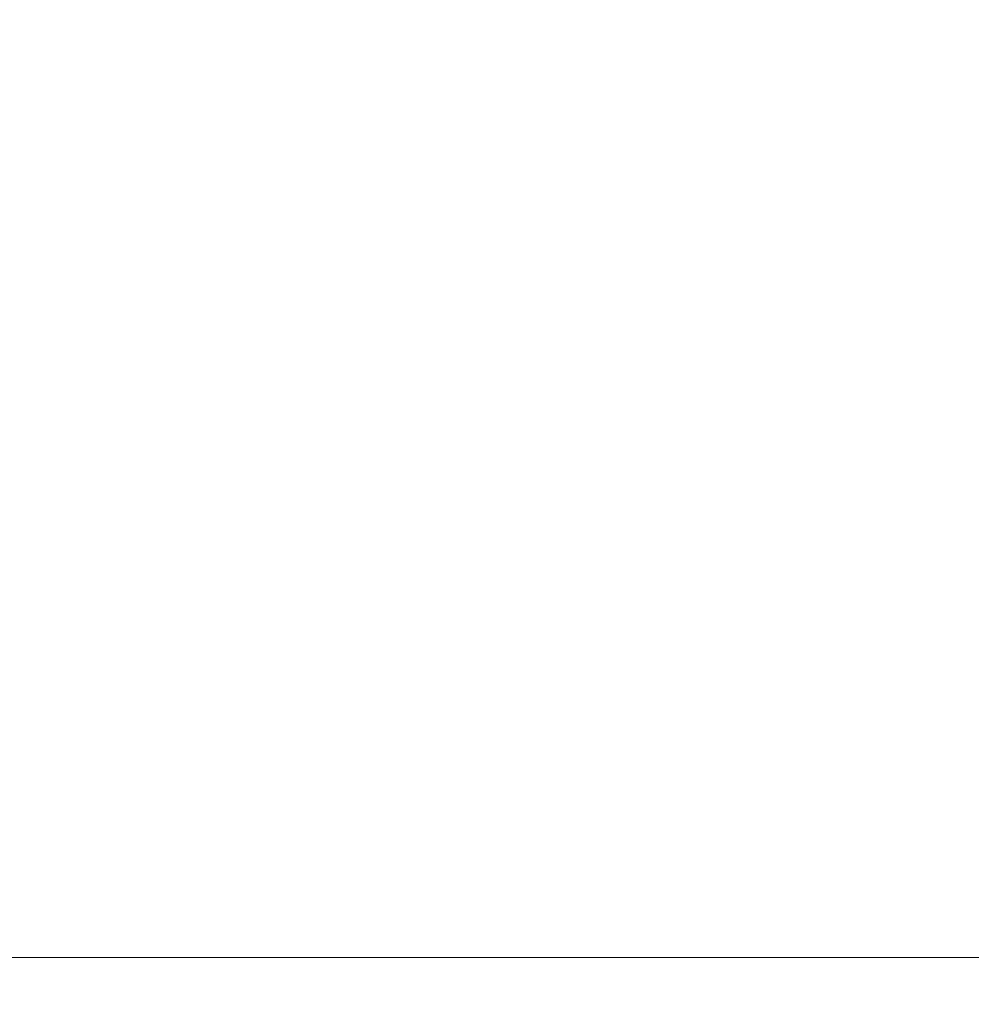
# Model space of a CAD drawing. Header units: millimetres. Extents: x -900 to 900, y -180 to 180.
# Tile 139 of 148: x 688.5 to 696.39, y -4.39 to 3.77. Entities that reach past the tile are written whole.
import ezdxf

# ---------------------------------------------------------------- set-up
doc = ezdxf.new("R2010")
doc.units = ezdxf.units.MM
doc.header["$LTSCALE"] = 25.4
doc.layers.add('None', color=7, linetype='Continuous', lineweight=9)
doc.layers.add('Tafelblad', color=7, linetype='Continuous', lineweight=9)

msp = doc.modelspace()

# ---------------------------------------------------------------- linework, layer by layer
at = {"layer": 'None', "color": 7, "linetype": 'Continuous', "lineweight": 9}
for points, invisible_edges in [([(687.2534, 3.9392, 289.9969), (690.7794, 3.9392, 290.3054), (690.7794, 3.7588, 289.6319), (687.3703, 3.7588, 289.3337)], 15), ([(690.7794, 3.9392, 249.6946), (687.2534, 3.9392, 250.0031), (687.3703, 3.7588, 250.6663), (690.7794, 3.7588, 250.3681)], 15), ([(690.7794, 3.9392, 290.3054), (694.3054, 3.9392, 289.9969), (694.1884, 3.7588, 289.3337), (690.7794, 3.7588, 289.6319)], 15), ([(694.3054, 3.9392, 250.0031), (690.7794, 3.9392, 249.6946), (690.7794, 3.7588, 250.3681), (694.1884, 3.7588, 250.6663)], 15), ([(694.3054, 3.9392, 289.9969), (697.7242, 3.9392, 289.0808), (697.4939, 3.7588, 288.448), (694.1884, 3.7588, 289.3337)], 15), ([(697.7242, 3.9392, 250.9192), (694.3054, 3.9392, 250.0031), (694.1884, 3.7588, 250.6663), (697.4939, 3.7588, 251.552)], 15), ([(686.8022, 3.5179, 292.5558), (690.7794, 3.5179, 292.9038), (690.7794, 3.7833, 292.2988), (686.9072, 3.7833, 291.96)], 15), ([(690.7794, 3.5179, 247.0962), (686.8022, 3.5179, 247.4442), (686.9072, 3.7833, 248.04), (690.7794, 3.7833, 247.7012)], 15), ([(687.3703, 3.7588, 289.3337), (690.7794, 3.7588, 289.6319), (690.7794, 3.4641, 289), (687.48, 3.4641, 288.7113)], 15), ([(690.7794, 3.7588, 250.3681), (687.3703, 3.7588, 250.6663), (687.48, 3.4641, 251.2887), (690.7794, 3.4641, 251)], 15), ([(690.7794, 3.5179, 292.9038), (694.7566, 3.5179, 292.5558), (694.6515, 3.7833, 291.96), (690.7794, 3.7833, 292.2988)], 15), ([(694.7566, 3.5179, 247.4442), (690.7794, 3.5179, 247.0962), (690.7794, 3.7833, 247.7012), (694.6515, 3.7833, 248.04)], 15), ([(690.7794, 3.7588, 289.6319), (694.1884, 3.7588, 289.3337), (694.0787, 3.4641, 288.7113), (690.7794, 3.4641, 289)], 15), ([(694.1884, 3.7588, 250.6663), (690.7794, 3.7588, 250.3681), (690.7794, 3.4641, 251), (694.0787, 3.4641, 251.2887)], 15), ([(694.1884, 3.7588, 289.3337), (697.4939, 3.7588, 288.448), (697.2777, 3.4641, 287.8542), (694.0787, 3.4641, 288.7113)], 15), ([(697.4939, 3.7588, 251.552), (694.1884, 3.7588, 250.6663), (694.0787, 3.4641, 251.2887), (697.2777, 3.4641, 252.1458)], 15), ([(694.7566, 3.5179, 292.5558), (698.6129, 3.5179, 291.5225), (698.406, 3.7833, 290.954), (694.6515, 3.7833, 291.96)], 15), ([(698.6129, 3.5179, 248.4775), (694.7566, 3.5179, 247.4442), (694.6515, 3.7833, 248.04), (698.406, 3.7833, 249.046)], 15), ([(686.7061, 3.1566, 293.1005), (690.7794, 3.1566, 293.4569), (690.7794, 3.5179, 292.9038), (686.8022, 3.5179, 292.5558)], 15), ([(690.7794, 3.1566, 246.5431), (686.7061, 3.1566, 246.8995), (686.8022, 3.5179, 247.4442), (690.7794, 3.5179, 247.0962)], 15), ([(690.7794, 3.1566, 293.4569), (694.8526, 3.1566, 293.1005), (694.7566, 3.5179, 292.5558), (690.7794, 3.5179, 292.9038)], 15), ([(694.8526, 3.1566, 246.8995), (690.7794, 3.1566, 246.5431), (690.7794, 3.5179, 247.0962), (694.7566, 3.5179, 247.4442)], 15), ([(694.8526, 3.1566, 293.1005), (698.8021, 3.1566, 292.0422), (698.6129, 3.5179, 291.5225), (694.7566, 3.5179, 292.5558)], 15), ([(698.8021, 3.1566, 247.9578), (694.8526, 3.1566, 246.8995), (694.7566, 3.5179, 247.4442), (698.6129, 3.5179, 248.4775)], 15), ([(687.48, 3.4641, 288.7113), (690.7794, 3.4641, 289), (690.7794, 3.0642, 288.4288), (687.5792, 3.0642, 288.1489)], 15), ([(690.7794, 3.4641, 251), (687.48, 3.4641, 251.2887), (687.5792, 3.0642, 251.8511), (690.7794, 3.0642, 251.5712)], 15), ([(690.7794, 3.4641, 289), (694.0787, 3.4641, 288.7113), (693.9795, 3.0642, 288.1489), (690.7794, 3.0642, 288.4288)], 15), ([(694.0787, 3.4641, 251.2887), (690.7794, 3.4641, 251), (690.7794, 3.0642, 251.5712), (693.9795, 3.0642, 251.8511)], 15), ([(694.0787, 3.4641, 288.7113), (697.2777, 3.4641, 287.8542), (697.0824, 3.0642, 287.3175), (693.9795, 3.0642, 288.1489)], 15), ([(697.2777, 3.4641, 252.1458), (694.0787, 3.4641, 251.2887), (693.9795, 3.0642, 251.8511), (697.0824, 3.0642, 252.6825)], 15), ([(686.6217, 2.7091, 293.5791), (690.7794, 2.7091, 293.9429), (690.7794, 3.1566, 293.4569), (686.7061, 3.1566, 293.1005)], 15), ([(690.7794, 2.7091, 246.0571), (686.6217, 2.7091, 246.4209), (686.7061, 3.1566, 246.8995), (690.7794, 3.1566, 246.5431)], 15), ([(690.7794, 2.7091, 293.9429), (694.937, 2.7091, 293.5791), (694.8526, 3.1566, 293.1005), (690.7794, 3.1566, 293.4569)], 15), ([(694.937, 2.7091, 246.4209), (690.7794, 2.7091, 246.0571), (690.7794, 3.1566, 246.5431), (694.8526, 3.1566, 246.8995)], 15), ([(694.937, 2.7091, 293.5791), (698.9683, 2.7091, 292.499), (698.8021, 3.1566, 292.0422), (694.8526, 3.1566, 293.1005)], 15), ([(698.9683, 2.7091, 247.501), (694.937, 2.7091, 246.4209), (694.8526, 3.1566, 246.8995), (698.8021, 3.1566, 247.9578)], 15), ([(687.5792, 3.0642, 288.1489), (690.7794, 3.0642, 288.4288), (690.7794, 2.5712, 287.9358), (687.6648, 2.5712, 287.6633)], 15), ([(690.7794, 3.0642, 251.5712), (687.5792, 3.0642, 251.8511), (687.6648, 2.5712, 252.3367), (690.7794, 2.5712, 252.0642)], 15), ([(690.7794, 3.0642, 288.4288), (693.9795, 3.0642, 288.1489), (693.8939, 2.5712, 287.6633), (690.7794, 2.5712, 287.9358)], 15), ([(693.9795, 3.0642, 251.8511), (690.7794, 3.0642, 251.5712), (690.7794, 2.5712, 252.0642), (693.8939, 2.5712, 252.3367)], 15), ([(693.9795, 3.0642, 288.1489), (697.0824, 3.0642, 287.3175), (696.9138, 2.5712, 286.8542), (693.8939, 2.5712, 287.6633)], 15), ([(697.0824, 3.0642, 252.6825), (693.9795, 3.0642, 251.8511), (693.8939, 2.5712, 252.3367), (696.9138, 2.5712, 253.1458)], 15), ([(686.5513, 2.1878, 293.9788), (690.7794, 2.1878, 294.3487), (690.7794, 2.7091, 293.9429), (686.6217, 2.7091, 293.5791)], 15), ([(690.7794, 2.1878, 245.6513), (686.5513, 2.1878, 246.0212), (686.6217, 2.7091, 246.4209), (690.7794, 2.7091, 246.0571)], 15), ([(690.7794, 2.1878, 294.3487), (695.0075, 2.1878, 293.9788), (694.937, 2.7091, 293.5791), (690.7794, 2.7091, 293.9429)], 15), ([(695.0075, 2.1878, 246.0212), (690.7794, 2.1878, 245.6513), (690.7794, 2.7091, 246.0571), (694.937, 2.7091, 246.4209)], 15), ([(695.0075, 2.1878, 293.9788), (699.1071, 2.1878, 292.8803), (698.9683, 2.7091, 292.499), (694.937, 2.7091, 293.5791)], 15), ([(699.1071, 2.1878, 247.1197), (695.0075, 2.1878, 246.0212), (694.937, 2.7091, 246.4209), (698.9683, 2.7091, 247.501)], 15), ([(687.6648, 2.5712, 287.6633), (690.7794, 2.5712, 287.9358), (690.7794, 2, 287.5359), (687.7343, 2, 287.2695)], 15), ([(690.7794, 2.5712, 252.0642), (687.6648, 2.5712, 252.3367), (687.7343, 2, 252.7305), (690.7794, 2, 252.4641)], 15), ([(690.7794, 2.5712, 287.9358), (693.8939, 2.5712, 287.6633), (693.8244, 2, 287.2695), (690.7794, 2, 287.5359)], 15), ([(693.8939, 2.5712, 252.3367), (690.7794, 2.5712, 252.0642), (690.7794, 2, 252.4641), (693.8244, 2, 252.7305)], 15), ([(693.8939, 2.5712, 287.6633), (696.9138, 2.5712, 286.8542), (696.777, 2, 286.4784), (693.8244, 2, 287.2695)], 15), ([(696.9138, 2.5712, 253.1458), (693.8939, 2.5712, 252.3367), (693.8244, 2, 252.7305), (696.777, 2, 253.5216)], 15), ([(686.4967, 1.6068, 294.2884), (690.7794, 1.6068, 294.6631), (690.7794, 2.1878, 294.3487), (686.5513, 2.1878, 293.9788)], 15), ([(690.7794, 1.6068, 245.3369), (686.4967, 1.6068, 245.7116), (686.5513, 2.1878, 246.0212), (690.7794, 2.1878, 245.6513)], 15), ([(690.7794, 1.6068, 294.6631), (695.0621, 1.6068, 294.2884), (695.0075, 2.1878, 293.9788), (690.7794, 2.1878, 294.3487)], 15), ([(695.0621, 1.6068, 245.7116), (690.7794, 1.6068, 245.3369), (690.7794, 2.1878, 245.6513), (695.0075, 2.1878, 246.0212)], 15), ([(695.0621, 1.6068, 294.2884), (699.2146, 1.6068, 293.1757), (699.1071, 2.1878, 292.8803), (695.0075, 2.1878, 293.9788)], 15), ([(699.2146, 1.6068, 246.8243), (695.0621, 1.6068, 245.7116), (695.0075, 2.1878, 246.0212), (699.1071, 2.1878, 247.1197)], 15), ([(687.7343, 2, 287.2695), (690.7794, 2, 287.5359), (690.7794, 1.3681, 287.2412), (687.7854, 1.3681, 286.9793)], 15), ([(690.7794, 2, 252.4641), (687.7343, 2, 252.7305), (687.7854, 1.3681, 253.0207), (690.7794, 1.3681, 252.7588)], 15), ([(690.7794, 2, 287.5359), (693.8244, 2, 287.2695), (693.7733, 1.3681, 286.9793), (690.7794, 1.3681, 287.2412)], 15), ([(693.8244, 2, 252.7305), (690.7794, 2, 252.4641), (690.7794, 1.3681, 252.7588), (693.7733, 1.3681, 253.0207)], 15), ([(693.8244, 2, 287.2695), (696.777, 2, 286.4784), (696.6762, 1.3681, 286.2015), (693.7733, 1.3681, 286.9793)], 15), ([(696.777, 2, 253.5216), (693.8244, 2, 252.7305), (693.7733, 1.3681, 253.0207), (696.6762, 1.3681, 253.7985)], 15), ([(686.4594, 0.9819, 294.4997), (690.7794, 0.9819, 294.8776), (690.7794, 1.6068, 294.6631), (686.4967, 1.6068, 294.2884)], 15), ([(690.7794, 0.9819, 245.1224), (686.4594, 0.9819, 245.5003), (686.4967, 1.6068, 245.7116), (690.7794, 1.6068, 245.3369)], 15), ([(690.7794, 0.9819, 294.8776), (695.0993, 0.9819, 294.4997), (695.0621, 1.6068, 294.2884), (690.7794, 1.6068, 294.6631)], 15), ([(695.0993, 0.9819, 245.5003), (690.7794, 0.9819, 245.1224), (690.7794, 1.6068, 245.3369), (695.0621, 1.6068, 245.7116)], 15), ([(695.0993, 0.9819, 294.4997), (699.288, 0.9819, 293.3773), (699.2146, 1.6068, 293.1757), (695.0621, 1.6068, 294.2884)], 15), ([(699.288, 0.9819, 246.6227), (695.0993, 0.9819, 245.5003), (695.0621, 1.6068, 245.7116), (699.2146, 1.6068, 246.8243)], 15), ([(687.7854, 1.3681, 286.9793), (690.7794, 1.3681, 287.2412), (690.7794, 0.6946, 287.0608), (687.8168, 0.6946, 286.8016)], 15), ([(690.7794, 1.3681, 252.7588), (687.7854, 1.3681, 253.0207), (687.8168, 0.6946, 253.1984), (690.7794, 0.6946, 252.9392)], 15), ([(690.7794, 1.3681, 287.2412), (693.7733, 1.3681, 286.9793), (693.7419, 0.6946, 286.8016), (690.7794, 0.6946, 287.0608)], 15), ([(693.7733, 1.3681, 253.0207), (690.7794, 1.3681, 252.7588), (690.7794, 0.6946, 252.9392), (693.7419, 0.6946, 253.1984)], 15), ([(693.7733, 1.3681, 286.9793), (696.6762, 1.3681, 286.2015), (696.6145, 0.6946, 286.0319), (693.7419, 0.6946, 286.8016)], 15), ([(696.6762, 1.3681, 253.7985), (693.7733, 1.3681, 253.0207), (693.7419, 0.6946, 253.1984), (696.6145, 0.6946, 253.9681)], 15), ([(686.4405, 0.3303, 294.6067), (690.7794, 0.3303, 294.9863), (690.7794, 0.9819, 294.8776), (686.4594, 0.9819, 294.4997)], 15), ([(690.7794, 0.3303, 245.0137), (686.4405, 0.3303, 245.3933), (686.4594, 0.9819, 245.5003), (690.7794, 0.9819, 245.1224)], 15), ([(690.7794, 0.3303, 294.9863), (695.1182, 0.3303, 294.6067), (695.0993, 0.9819, 294.4997), (690.7794, 0.9819, 294.8776)], 15), ([(695.1182, 0.3303, 245.3933), (690.7794, 0.3303, 245.0137), (690.7794, 0.9819, 245.1224), (695.0993, 0.9819, 245.5003)], 15), ([(695.1182, 0.3303, 294.6067), (699.3252, 0.3303, 293.4795), (699.288, 0.9819, 293.3773), (695.0993, 0.9819, 294.4997)], 15), ([(699.3252, 0.3303, 246.5205), (695.1182, 0.3303, 245.3933), (695.0993, 0.9819, 245.5003), (699.288, 0.9819, 246.6227)], 15), ([(687.8168, 0.6946, 286.8016), (690.7794, 0.6946, 287.0608), (690.7794, 0, 287), (687.8273, 0, 286.7417)], 15), ([(690.7794, 0.6946, 252.9392), (687.8168, 0.6946, 253.1984), (687.8273, 0, 253.2583), (690.7794, 0, 253)], 15), ([(690.7794, 0.6946, 287.0608), (693.7419, 0.6946, 286.8016), (693.7314, 0, 286.7417), (690.7794, 0, 287)], 15), ([(693.7419, 0.6946, 253.1984), (690.7794, 0.6946, 252.9392), (690.7794, 0, 253), (693.7314, 0, 253.2583)], 15), ([(693.7419, 0.6946, 286.8016), (696.6145, 0.6946, 286.0319), (696.5937, 0, 285.9748), (693.7314, 0, 286.7417)], 15), ([(696.6145, 0.6946, 253.9681), (693.7419, 0.6946, 253.1984), (693.7314, 0, 253.2583), (696.5937, 0, 254.0252)], 15), ([(686.4405, -0.3303, 294.6067), (690.7794, -0.3303, 294.9863), (690.7794, 0.3303, 294.9863), (686.4405, 0.3303, 294.6067)], 15), ([(690.7794, -0.3303, 245.0137), (686.4405, -0.3303, 245.3933), (686.4405, 0.3303, 245.3933), (690.7794, 0.3303, 245.0137)], 15), ([(690.7794, -0.3303, 294.9863), (695.1182, -0.3303, 294.6067), (695.1182, 0.3303, 294.6067), (690.7794, 0.3303, 294.9863)], 15), ([(695.1182, -0.3303, 245.3933), (690.7794, -0.3303, 245.0137), (690.7794, 0.3303, 245.0137), (695.1182, 0.3303, 245.3933)], 15), ([(695.1182, -0.3303, 294.6067), (699.3252, -0.3303, 293.4795), (699.3252, 0.3303, 293.4795), (695.1182, 0.3303, 294.6067)], 15), ([(699.3252, -0.3303, 246.5205), (695.1182, -0.3303, 245.3933), (695.1182, 0.3303, 245.3933), (699.3252, 0.3303, 246.5205)], 15), ([(687.8273, 0, 286.7417), (690.7794, 0, 287), (690.7794, -0.6946, 287.0608), (687.8168, -0.6946, 286.8016)], 15), ([(690.7794, 0, 253), (687.8273, 0, 253.2583), (687.8168, -0.6946, 253.1984), (690.7794, -0.6946, 252.9392)], 15), ([(690.7794, 0, 287), (693.7314, 0, 286.7417), (693.7419, -0.6946, 286.8016), (690.7794, -0.6946, 287.0608)], 15), ([(693.7314, 0, 253.2583), (690.7794, 0, 253), (690.7794, -0.6946, 252.9392), (693.7419, -0.6946, 253.1984)], 15), ([(693.7314, 0, 286.7417), (696.5937, 0, 285.9748), (696.6145, -0.6946, 286.0319), (693.7419, -0.6946, 286.8016)], 15), ([(696.5937, 0, 254.0252), (693.7314, 0, 253.2583), (693.7419, -0.6946, 253.1984), (696.6145, -0.6946, 253.9681)], 15), ([(686.4594, -0.9819, 294.4997), (690.7794, -0.9819, 294.8776), (690.7794, -0.3303, 294.9863), (686.4405, -0.3303, 294.6067)], 15), ([(690.7794, -0.9819, 245.1224), (686.4594, -0.9819, 245.5003), (686.4405, -0.3303, 245.3933), (690.7794, -0.3303, 245.0137)], 15), ([(690.7794, -0.9819, 294.8776), (695.0993, -0.9819, 294.4997), (695.1182, -0.3303, 294.6067), (690.7794, -0.3303, 294.9863)], 15), ([(695.0993, -0.9819, 245.5003), (690.7794, -0.9819, 245.1224), (690.7794, -0.3303, 245.0137), (695.1182, -0.3303, 245.3933)], 15), ([(695.0993, -0.9819, 294.4997), (699.288, -0.9819, 293.3773), (699.3252, -0.3303, 293.4795), (695.1182, -0.3303, 294.6067)], 15), ([(699.288, -0.9819, 246.6227), (695.0993, -0.9819, 245.5003), (695.1182, -0.3303, 245.3933), (699.3252, -0.3303, 246.5205)], 15), ([(687.8168, -0.6946, 286.8016), (690.7794, -0.6946, 287.0608), (690.7794, -1.3681, 287.2412), (687.7854, -1.3681, 286.9793)], 15), ([(690.7794, -0.6946, 252.9392), (687.8168, -0.6946, 253.1984), (687.7854, -1.3681, 253.0207), (690.7794, -1.3681, 252.7588)], 15), ([(690.7794, -0.6946, 287.0608), (693.7419, -0.6946, 286.8016), (693.7733, -1.3681, 286.9793), (690.7794, -1.3681, 287.2412)], 15), ([(693.7419, -0.6946, 253.1984), (690.7794, -0.6946, 252.9392), (690.7794, -1.3681, 252.7588), (693.7733, -1.3681, 253.0207)], 15), ([(693.7419, -0.6946, 286.8016), (696.6145, -0.6946, 286.0319), (696.6762, -1.3681, 286.2015), (693.7733, -1.3681, 286.9793)], 15), ([(696.6145, -0.6946, 253.9681), (693.7419, -0.6946, 253.1984), (693.7733, -1.3681, 253.0207), (696.6762, -1.3681, 253.7985)], 15), ([(686.4967, -1.6068, 294.2884), (690.7794, -1.6068, 294.6631), (690.7794, -0.9819, 294.8776), (686.4594, -0.9819, 294.4997)], 15), ([(690.7794, -1.6068, 245.3369), (686.4967, -1.6068, 245.7116), (686.4594, -0.9819, 245.5003), (690.7794, -0.9819, 245.1224)], 15), ([(690.7794, -1.6068, 294.6631), (695.0621, -1.6068, 294.2884), (695.0993, -0.9819, 294.4997), (690.7794, -0.9819, 294.8776)], 15), ([(695.0621, -1.6068, 245.7116), (690.7794, -1.6068, 245.3369), (690.7794, -0.9819, 245.1224), (695.0993, -0.9819, 245.5003)], 15), ([(695.0621, -1.6068, 294.2884), (699.2146, -1.6068, 293.1757), (699.288, -0.9819, 293.3773), (695.0993, -0.9819, 294.4997)], 15), ([(699.2146, -1.6068, 246.8243), (695.0621, -1.6068, 245.7116), (695.0993, -0.9819, 245.5003), (699.288, -0.9819, 246.6227)], 15), ([(687.7854, -1.3681, 286.9793), (690.7794, -1.3681, 287.2412), (690.7794, -2, 287.5359), (687.7343, -2, 287.2695)], 15), ([(690.7794, -1.3681, 252.7588), (687.7854, -1.3681, 253.0207), (687.7343, -2, 252.7305), (690.7794, -2, 252.4641)], 15), ([(690.7794, -1.3681, 287.2412), (693.7733, -1.3681, 286.9793), (693.8244, -2, 287.2695), (690.7794, -2, 287.5359)], 15), ([(693.7733, -1.3681, 253.0207), (690.7794, -1.3681, 252.7588), (690.7794, -2, 252.4641), (693.8244, -2, 252.7305)], 15), ([(693.7733, -1.3681, 286.9793), (696.6762, -1.3681, 286.2015), (696.777, -2, 286.4784), (693.8244, -2, 287.2695)], 15), ([(696.6762, -1.3681, 253.7985), (693.7733, -1.3681, 253.0207), (693.8244, -2, 252.7305), (696.777, -2, 253.5216)], 15), ([(686.5513, -2.1878, 293.9788), (690.7794, -2.1878, 294.3487), (690.7794, -1.6068, 294.6631), (686.4967, -1.6068, 294.2884)], 15), ([(690.7794, -2.1878, 245.6513), (686.5513, -2.1878, 246.0212), (686.4967, -1.6068, 245.7116), (690.7794, -1.6068, 245.3369)], 15), ([(690.7794, -2.1878, 294.3487), (695.0075, -2.1878, 293.9788), (695.0621, -1.6068, 294.2884), (690.7794, -1.6068, 294.6631)], 15), ([(695.0075, -2.1878, 246.0212), (690.7794, -2.1878, 245.6513), (690.7794, -1.6068, 245.3369), (695.0621, -1.6068, 245.7116)], 15), ([(695.0075, -2.1878, 293.9788), (699.1071, -2.1878, 292.8803), (699.2146, -1.6068, 293.1757), (695.0621, -1.6068, 294.2884)], 15), ([(699.1071, -2.1878, 247.1197), (695.0075, -2.1878, 246.0212), (695.0621, -1.6068, 245.7116), (699.2146, -1.6068, 246.8243)], 15), ([(687.7343, -2, 287.2695), (690.7794, -2, 287.5359), (690.7794, -2.5712, 287.9358), (687.6648, -2.5712, 287.6633)], 15), ([(690.7794, -2, 252.4641), (687.7343, -2, 252.7305), (687.6648, -2.5712, 252.3367), (690.7794, -2.5712, 252.0642)], 15), ([(690.7794, -2, 287.5359), (693.8244, -2, 287.2695), (693.8939, -2.5712, 287.6633), (690.7794, -2.5712, 287.9358)], 15), ([(693.8244, -2, 252.7305), (690.7794, -2, 252.4641), (690.7794, -2.5712, 252.0642), (693.8939, -2.5712, 252.3367)], 15), ([(693.8244, -2, 287.2695), (696.777, -2, 286.4784), (696.9138, -2.5712, 286.8542), (693.8939, -2.5712, 287.6633)], 15), ([(696.777, -2, 253.5216), (693.8244, -2, 252.7305), (693.8939, -2.5712, 252.3367), (696.9138, -2.5712, 253.1458)], 15), ([(686.6217, -2.7091, 293.5791), (690.7794, -2.7091, 293.9429), (690.7794, -2.1878, 294.3487), (686.5513, -2.1878, 293.9788)], 15), ([(690.7794, -2.7091, 246.0571), (686.6217, -2.7091, 246.4209), (686.5513, -2.1878, 246.0212), (690.7794, -2.1878, 245.6513)], 15), ([(690.7794, -2.7091, 293.9429), (694.937, -2.7091, 293.5791), (695.0075, -2.1878, 293.9788), (690.7794, -2.1878, 294.3487)], 15), ([(694.937, -2.7091, 246.4209), (690.7794, -2.7091, 246.0571), (690.7794, -2.1878, 245.6513), (695.0075, -2.1878, 246.0212)], 15), ([(694.937, -2.7091, 293.5791), (698.9683, -2.7091, 292.499), (699.1071, -2.1878, 292.8803), (695.0075, -2.1878, 293.9788)], 15), ([(698.9683, -2.7091, 247.501), (694.937, -2.7091, 246.4209), (695.0075, -2.1878, 246.0212), (699.1071, -2.1878, 247.1197)], 15), ([(687.6648, -2.5712, 287.6633), (690.7794, -2.5712, 287.9358), (690.7794, -3.0642, 288.4288), (687.5792, -3.0642, 288.1489)], 15), ([(690.7794, -2.5712, 252.0642), (687.6648, -2.5712, 252.3367), (687.5792, -3.0642, 251.8511), (690.7794, -3.0642, 251.5712)], 15), ([(690.7794, -2.5712, 287.9358), (693.8939, -2.5712, 287.6633), (693.9795, -3.0642, 288.1489), (690.7794, -3.0642, 288.4288)], 15), ([(693.8939, -2.5712, 252.3367), (690.7794, -2.5712, 252.0642), (690.7794, -3.0642, 251.5712), (693.9795, -3.0642, 251.8511)], 15), ([(693.8939, -2.5712, 287.6633), (696.9138, -2.5712, 286.8542), (697.0824, -3.0642, 287.3175), (693.9795, -3.0642, 288.1489)], 15), ([(696.9138, -2.5712, 253.1458), (693.8939, -2.5712, 252.3367), (693.9795, -3.0642, 251.8511), (697.0824, -3.0642, 252.6825)], 15), ([(686.7061, -3.1566, 293.1005), (690.7794, -3.1566, 293.4569), (690.7794, -2.7091, 293.9429), (686.6217, -2.7091, 293.5791)], 15), ([(690.7794, -3.1566, 246.5431), (686.7061, -3.1566, 246.8995), (686.6217, -2.7091, 246.4209), (690.7794, -2.7091, 246.0571)], 15), ([(690.7794, -3.1566, 293.4569), (694.8526, -3.1566, 293.1005), (694.937, -2.7091, 293.5791), (690.7794, -2.7091, 293.9429)], 15), ([(694.8526, -3.1566, 246.8995), (690.7794, -3.1566, 246.5431), (690.7794, -2.7091, 246.0571), (694.937, -2.7091, 246.4209)], 15), ([(694.8526, -3.1566, 293.1005), (698.8021, -3.1566, 292.0422), (698.9683, -2.7091, 292.499), (694.937, -2.7091, 293.5791)], 15), ([(698.8021, -3.1566, 247.9578), (694.8526, -3.1566, 246.8995), (694.937, -2.7091, 246.4209), (698.9683, -2.7091, 247.501)], 15), ([(687.5792, -3.0642, 288.1489), (690.7794, -3.0642, 288.4288), (690.7794, -3.4641, 289), (687.48, -3.4641, 288.7113)], 15), ([(690.7794, -3.0642, 251.5712), (687.5792, -3.0642, 251.8511), (687.48, -3.4641, 251.2887), (690.7794, -3.4641, 251)], 15), ([(690.7794, -3.0642, 288.4288), (693.9795, -3.0642, 288.1489), (694.0787, -3.4641, 288.7113), (690.7794, -3.4641, 289)], 15), ([(693.9795, -3.0642, 251.8511), (690.7794, -3.0642, 251.5712), (690.7794, -3.4641, 251), (694.0787, -3.4641, 251.2887)], 15), ([(693.9795, -3.0642, 288.1489), (697.0824, -3.0642, 287.3175), (697.2777, -3.4641, 287.8542), (694.0787, -3.4641, 288.7113)], 15), ([(697.0824, -3.0642, 252.6825), (693.9795, -3.0642, 251.8511), (694.0787, -3.4641, 251.2887), (697.2777, -3.4641, 252.1458)], 15), ([(686.8022, -3.5179, 292.5558), (690.7794, -3.5179, 292.9038), (690.7794, -3.1566, 293.4569), (686.7061, -3.1566, 293.1005)], 15), ([(690.7794, -3.5179, 247.0962), (686.8022, -3.5179, 247.4442), (686.7061, -3.1566, 246.8995), (690.7794, -3.1566, 246.5431)], 15), ([(690.7794, -3.5179, 292.9038), (694.7566, -3.5179, 292.5558), (694.8526, -3.1566, 293.1005), (690.7794, -3.1566, 293.4569)], 15), ([(694.7566, -3.5179, 247.4442), (690.7794, -3.5179, 247.0962), (690.7794, -3.1566, 246.5431), (694.8526, -3.1566, 246.8995)], 15), ([(694.7566, -3.5179, 292.5558), (698.6129, -3.5179, 291.5225), (698.8021, -3.1566, 292.0422), (694.8526, -3.1566, 293.1005)], 15), ([(698.6129, -3.5179, 248.4775), (694.7566, -3.5179, 247.4442), (694.8526, -3.1566, 246.8995), (698.8021, -3.1566, 247.9578)], 15), ([(687.48, -3.4641, 288.7113), (690.7794, -3.4641, 289), (690.7794, -3.7588, 289.6319), (687.3703, -3.7588, 289.3337)], 15), ([(690.7794, -3.4641, 251), (687.48, -3.4641, 251.2887), (687.3703, -3.7588, 250.6663), (690.7794, -3.7588, 250.3681)], 15), ([(690.7794, -3.4641, 289), (694.0787, -3.4641, 288.7113), (694.1884, -3.7588, 289.3337), (690.7794, -3.7588, 289.6319)], 15), ([(694.0787, -3.4641, 251.2887), (690.7794, -3.4641, 251), (690.7794, -3.7588, 250.3681), (694.1884, -3.7588, 250.6663)], 15), ([(694.0787, -3.4641, 288.7113), (697.2777, -3.4641, 287.8542), (697.4939, -3.7588, 288.448), (694.1884, -3.7588, 289.3337)], 15), ([(697.2777, -3.4641, 252.1458), (694.0787, -3.4641, 251.2887), (694.1884, -3.7588, 250.6663), (697.4939, -3.7588, 251.552)], 15), ([(686.9072, -3.7833, 291.96), (690.7794, -3.7833, 292.2988), (690.7794, -3.5179, 292.9038), (686.8022, -3.5179, 292.5558)], 15), ([(690.7794, -3.7833, 247.7012), (686.9072, -3.7833, 248.04), (686.8022, -3.5179, 247.4442), (690.7794, -3.5179, 247.0962)], 15), ([(690.7794, -3.7833, 292.2988), (694.6515, -3.7833, 291.96), (694.7566, -3.5179, 292.5558), (690.7794, -3.5179, 292.9038)], 15), ([(694.6515, -3.7833, 248.04), (690.7794, -3.7833, 247.7012), (690.7794, -3.5179, 247.0962), (694.7566, -3.5179, 247.4442)], 15), ([(694.6515, -3.7833, 291.96), (698.406, -3.7833, 290.954), (698.6129, -3.5179, 291.5225), (694.7566, -3.5179, 292.5558)], 15), ([(698.406, -3.7833, 249.046), (694.6515, -3.7833, 248.04), (694.7566, -3.5179, 247.4442), (698.6129, -3.5179, 248.4775)], 15), ([(687.0184, -3.9454, 291.3293), (690.7794, -3.9454, 291.6584), (690.7794, -3.7833, 292.2988), (686.9072, -3.7833, 291.96)], 15), ([(690.7794, -3.9454, 248.3416), (687.0184, -3.9454, 248.6707), (686.9072, -3.7833, 248.04), (690.7794, -3.7833, 247.7012)], 15), ([(687.3703, -3.7588, 289.3337), (690.7794, -3.7588, 289.6319), (690.7794, -3.9392, 290.3054), (687.2534, -3.9392, 289.9969)], 15), ([(690.7794, -3.7588, 250.3681), (687.3703, -3.7588, 250.6663), (687.2534, -3.9392, 250.0031), (690.7794, -3.9392, 249.6946)], 15), ([(690.7794, -3.7588, 289.6319), (694.1884, -3.7588, 289.3337), (694.3054, -3.9392, 289.9969), (690.7794, -3.9392, 290.3054)], 15), ([(694.1884, -3.7588, 250.6663), (690.7794, -3.7588, 250.3681), (690.7794, -3.9392, 249.6946), (694.3054, -3.9392, 250.0031)], 15), ([(690.7794, -3.9454, 291.6584), (694.5403, -3.9454, 291.3293), (694.6515, -3.7833, 291.96), (690.7794, -3.7833, 292.2988)], 15), ([(694.5403, -3.9454, 248.6707), (690.7794, -3.9454, 248.3416), (690.7794, -3.7833, 247.7012), (694.6515, -3.7833, 248.04)], 15), ([(694.1884, -3.7588, 289.3337), (697.4939, -3.7588, 288.448), (697.7242, -3.9392, 289.0808), (694.3054, -3.9392, 289.9969)], 15), ([(697.4939, -3.7588, 251.552), (694.1884, -3.7588, 250.6663), (694.3054, -3.9392, 250.0031), (697.7242, -3.9392, 250.9192)], 15), ([(694.5403, -3.9454, 291.3293), (698.187, -3.9454, 290.3522), (698.406, -3.7833, 290.954), (694.6515, -3.7833, 291.96)], 15), ([(698.187, -3.9454, 249.6478), (694.5403, -3.9454, 248.6707), (694.6515, -3.7833, 248.04), (698.406, -3.7833, 249.046)], 15), ([(687.1327, -4, 290.681), (690.7794, -4, 291), (690.7794, -3.9454, 291.6584), (687.0184, -3.9454, 291.3293)], 14), ([(690.7794, -4, 249), (687.1327, -4, 249.319), (687.0184, -3.9454, 248.6707), (690.7794, -3.9454, 248.3416)], 14), ([(687.2534, -3.9392, 289.9969), (690.7794, -3.9392, 290.3054), (690.7794, -4, 291), (687.1327, -4, 290.681)], 11), ([(690.7794, -3.9392, 249.6946), (687.2534, -3.9392, 250.0031), (687.1327, -4, 249.319), (690.7794, -4, 249)], 11), ([(690.7794, -3.9392, 290.3054), (694.3054, -3.9392, 289.9969), (694.426, -4, 290.681), (690.7794, -4, 291)], 11), ([(694.3054, -3.9392, 250.0031), (690.7794, -3.9392, 249.6946), (690.7794, -4, 249), (694.426, -4, 249.319)], 11), ([(690.7794, -4, 291), (694.426, -4, 290.681), (694.5403, -3.9454, 291.3293), (690.7794, -3.9454, 291.6584)], 14), ([(694.426, -4, 249.319), (690.7794, -4, 249), (690.7794, -3.9454, 248.3416), (694.5403, -3.9454, 248.6707)], 14), ([(694.3054, -3.9392, 289.9969), (697.7242, -3.9392, 289.0808), (697.9618, -4, 289.7335), (694.426, -4, 290.681)], 11), ([(697.7242, -3.9392, 250.9192), (694.3054, -3.9392, 250.0031), (694.426, -4, 249.319), (697.9618, -4, 250.2665)], 11), ([(694.426, -4, 290.681), (697.9618, -4, 289.7335), (698.187, -3.9454, 290.3522), (694.5403, -3.9454, 291.3293)], 14), ([(697.9618, -4, 250.2665), (694.426, -4, 249.319), (694.5403, -3.9454, 248.6707), (698.187, -3.9454, 249.6478)], 14), ([(686.8952, -4.2412, 292.0283), (690.7794, -4.2412, 292.3681), (690.7794, -4.0608, 291.6946), (687.0121, -4.0608, 291.365)], 15), ([(690.7794, -4.2412, 247.6319), (686.8952, -4.2412, 247.9717), (687.0121, -4.0608, 248.635), (690.7794, -4.0608, 248.3054)], 15), ([(687.0121, -4.0608, 291.365), (690.7794, -4.0608, 291.6946), (690.7794, -4, 291), (687.1327, -4, 290.681)], 11), ([(690.7794, -4.0608, 248.3054), (687.0121, -4.0608, 248.635), (687.1327, -4, 249.319), (690.7794, -4, 249)], 11), ([(687.1327, -4, 290.681), (690.7794, -4, 291), (690.7794, -4.0608, 290.3054), (687.2534, -4.0608, 289.9969)], 14), ([(690.7794, -4, 249), (687.1327, -4, 249.319), (687.2534, -4.0608, 250.0031), (690.7794, -4.0608, 249.6946)], 14), ([(687.2534, -4.0608, 289.9969), (690.7794, -4.0608, 290.3054), (690.7794, -4.2412, 289.6319), (687.3703, -4.2412, 289.3337)], 15), ([(690.7794, -4.0608, 249.6946), (687.2534, -4.0608, 250.0031), (687.3703, -4.2412, 250.6663), (690.7794, -4.2412, 250.3681)], 15), ([(690.7794, -4.0608, 291.6946), (694.5466, -4.0608, 291.365), (694.426, -4, 290.681), (690.7794, -4, 291)], 11), ([(694.5466, -4.0608, 248.635), (690.7794, -4.0608, 248.3054), (690.7794, -4, 249), (694.426, -4, 249.319)], 11), ([(690.7794, -4, 291), (694.426, -4, 290.681), (694.3054, -4.0608, 289.9969), (690.7794, -4.0608, 290.3054)], 14), ([(694.426, -4, 249.319), (690.7794, -4, 249), (690.7794, -4.0608, 249.6946), (694.3054, -4.0608, 250.0031)], 14), ([(690.7794, -4.2412, 292.3681), (694.6635, -4.2412, 292.0283), (694.5466, -4.0608, 291.365), (690.7794, -4.0608, 291.6946)], 15), ([(694.6635, -4.2412, 247.9717), (690.7794, -4.2412, 247.6319), (690.7794, -4.0608, 248.3054), (694.5466, -4.0608, 248.635)], 15), ([(690.7794, -4.0608, 290.3054), (694.3054, -4.0608, 289.9969), (694.1884, -4.2412, 289.3337), (690.7794, -4.2412, 289.6319)], 15), ([(694.3054, -4.0608, 250.0031), (690.7794, -4.0608, 249.6946), (690.7794, -4.2412, 250.3681), (694.1884, -4.2412, 250.6663)], 15), ([(694.3054, -4.0608, 289.9969), (697.7242, -4.0608, 289.0808), (697.4939, -4.2412, 288.448), (694.1884, -4.2412, 289.3337)], 15), ([(697.7242, -4.0608, 250.9192), (694.3054, -4.0608, 250.0031), (694.1884, -4.2412, 250.6663), (697.4939, -4.2412, 251.552)], 15), ([(694.426, -4, 290.681), (697.9618, -4, 289.7335), (697.7242, -4.0608, 289.0808), (694.3054, -4.0608, 289.9969)], 14), ([(697.9618, -4, 250.2665), (694.426, -4, 249.319), (694.3054, -4.0608, 250.0031), (697.7242, -4.0608, 250.9192)], 14), ([(694.5466, -4.0608, 291.365), (698.1993, -4.0608, 290.3862), (697.9618, -4, 289.7335), (694.426, -4, 290.681)], 11), ([(698.1993, -4.0608, 249.6138), (694.5466, -4.0608, 248.635), (694.426, -4, 249.319), (697.9618, -4, 250.2665)], 11), ([(694.6635, -4.2412, 292.0283), (698.4297, -4.2412, 291.0191), (698.1993, -4.0608, 290.3862), (694.5466, -4.0608, 291.365)], 15), ([(698.4297, -4.2412, 248.9809), (694.6635, -4.2412, 247.9717), (694.5466, -4.0608, 248.635), (698.1993, -4.0608, 249.6138)], 15), ([(686.7854, -4.5359, 292.6506), (690.7794, -4.5359, 293), (690.7794, -4.2412, 292.3681), (686.8952, -4.2412, 292.0283)], 15), ([(690.7794, -4.5359, 247), (686.7854, -4.5359, 247.3494), (686.8952, -4.2412, 247.9717), (690.7794, -4.2412, 247.6319)], 15), ([(687.3703, -4.2412, 289.3337), (690.7794, -4.2412, 289.6319), (690.7794, -4.5359, 289), (687.48, -4.5359, 288.7113)], 15), ([(690.7794, -4.2412, 250.3681), (687.3703, -4.2412, 250.6663), (687.48, -4.5359, 251.2887), (690.7794, -4.5359, 251)], 15), ([(690.7794, -4.5359, 293), (694.7733, -4.5359, 292.6506), (694.6635, -4.2412, 292.0283), (690.7794, -4.2412, 292.3681)], 15), ([(694.7733, -4.5359, 247.3494), (690.7794, -4.5359, 247), (690.7794, -4.2412, 247.6319), (694.6635, -4.2412, 247.9717)], 15), ([(690.7794, -4.2412, 289.6319), (694.1884, -4.2412, 289.3337), (694.0787, -4.5359, 288.7113), (690.7794, -4.5359, 289)], 15), ([(694.1884, -4.2412, 250.6663), (690.7794, -4.2412, 250.3681), (690.7794, -4.5359, 251), (694.0787, -4.5359, 251.2887)], 15), ([(694.1884, -4.2412, 289.3337), (697.4939, -4.2412, 288.448), (697.2777, -4.5359, 287.8542), (694.0787, -4.5359, 288.7113)], 15), ([(697.4939, -4.2412, 251.552), (694.1884, -4.2412, 250.6663), (694.0787, -4.5359, 251.2887), (697.2777, -4.5359, 252.1458)], 15), ([(694.7733, -4.5359, 292.6506), (698.6458, -4.5359, 291.6129), (698.4297, -4.2412, 291.0191), (694.6635, -4.2412, 292.0283)], 15), ([(698.6458, -4.5359, 248.3871), (694.7733, -4.5359, 247.3494), (694.6635, -4.2412, 247.9717), (698.4297, -4.2412, 248.9809)], 15)]:
    msp.add_3dface(points, dxfattribs=dict(at, invisible_edges=invisible_edges))
at = {"layer": 'Tafelblad', "color": 7, "linetype": 'Continuous', "lineweight": 9}
for points in [[(-899.9979, 180, 460), (900.0021, 180, 460), (900.0021, -180, 460), (-899.9979, -180, 460)], [(-899.9979, 180, 420), (900.0021, 180, 420), (900.0021, -180, 420), (-899.9979, -180, 420)]]:
    msp.add_3dface(points, dxfattribs=at)

doc.saveas('drawing.dxf')
